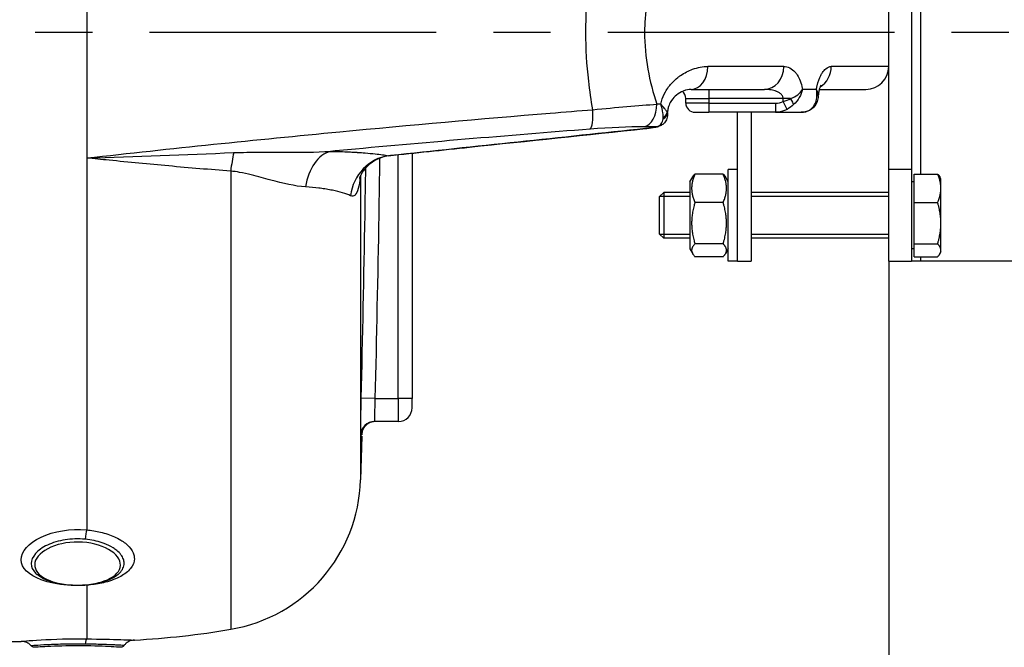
# Model space of a CAD drawing. Header units: millimetres. Extents: x 0 to 5940, y 0 to 4200.
# Tile 25 of 52: x 3066 to 3280, y 1186 to 1323. Entities that reach past the tile are written whole.
import ezdxf

# ---------------------------------------------------------------- set-up
doc = ezdxf.new("R2010")
doc.units = ezdxf.units.MM
doc.header["$LTSCALE"] = 50
doc.linetypes.add('MITTE', pattern=[2, 1.25, -0.25, 0.25, -0.25])
doc.layers.get('DEFPOINTS').update_dxf_attribs({"linetype": 'CONTINUOUS'})
for name, color, linetype in [('02-LINIE-035', 2, 'CONTINUOUS'), ('05-ACHSE', 1, 'MITTE'), ('06-MASSE1', 1, 'CONTINUOUS')]:
    doc.layers.add(name, color=color, linetype=linetype)
doc.styles.add('ACA_NORM', font='ROMANS.SHX')
doc.dimstyles.new('1-10', dxfattribs={"dimscale": 10, "dimtxt": 2.5, "dimasz": 3.5, "dimexe": 1, "dimexo": 0, "dimgap": 1, "dimtad": 1, "dimdec": 0, "dimzin": 0, "dimtxsty": 'ACA_NORM', "dimcen": 0, "dimadec": 0, "dimazin": 0, "dimtfac": 2.4, "dimtdec": 0, "dimtmove": 0, "dimatfit": 3, "dimfxl": 1, "dimtolj": 1, "dimtzin": 0, "dimarcsym": 0})

# ---------------------------------------------------------------- blocks, each defined once
blk = doc.blocks.new('*D5')
at = {"layer": '06-MASSE1', "color": 0, "lineweight": -2}
for p, q in [((3255.15, 1270.44), (3255.15, 922.01)), ((2545.15, 1083.27), (2545.15, 922.01)), ((3220.15, 932.01), (2580.15, 932.01))]:
    blk.add_line(p, q, dxfattribs=at)
at = {"layer": '06-MASSE1', "color": 0}
for points in [[(2580.15, 937.85), (2580.15, 926.18), (2545.15, 932.01)], [(3220.15, 937.85), (3220.15, 926.18), (3255.15, 932.01)]]:
    blk.add_solid(points, dxfattribs=at)
at = {"layer": 'DEFPOINTS', "color": 0}
for p in [(3255.15, 1270.44), (2545.15, 1083.27), (2545.15, 932.01)]:
    blk.add_point(p, dxfattribs=at)
at = {"layer": '06-MASSE1', "color": 0, "insert": (2900.15, 954.51), "char_height": 25, "attachment_point": 5, "style": 'ACA_NORM'}
blk.add_mtext('\\A1;W', dxfattribs=at)
blk = doc.blocks.new('*D12')
at = {"layer": '06-MASSE1', "color": 0, "lineweight": -2}
for p, q in [((3730.65, 1721.94), (3730.65, 808.62)), ((2405.15, 1123.85), (2405.15, 808.62)), ((3695.65, 818.62), (2440.15, 818.62))]:
    blk.add_line(p, q, dxfattribs=at)
at = {"layer": '06-MASSE1', "color": 0}
for points in [[(2440.15, 824.46), (2440.15, 812.79), (2405.15, 818.62)], [(3695.65, 824.46), (3695.65, 812.79), (3730.65, 818.62)]]:
    blk.add_solid(points, dxfattribs=at)
at = {"layer": 'DEFPOINTS', "color": 0}
for p in [(3730.65, 1721.94), (2405.15, 1123.85), (2405.15, 818.62)]:
    blk.add_point(p, dxfattribs=at)
at = {"layer": '06-MASSE1', "color": 0, "insert": (3067.9, 841.12), "char_height": 25, "attachment_point": 5, "style": 'ACA_NORM'}
blk.add_mtext('\\A1;1330', dxfattribs=at)

msp = doc.modelspace()

# ---------------------------------------------------------------- linework, layer by layer
at = {"layer": '02-LINIE-035'}
for p, q in [((3255.15, 1290.44), (3255.15, 1350.44)), ((3260.15, 1350.44), (3260.15, 1290.44)), ((3262.15, 1289.46), (3262.15, 1351.21)), ((3080.15, 1347.92), (3080.15, 1292.96)), ((3189.38, 1312.94), (3189.38, 1312.94)), ((3202.51, 1312.94), (3202.51, 1312.94)), ((3232.26, 1312.94), (3215.71, 1312.94)), ((3255.15, 1312.94), (3242.63, 1312.94)), ((3206.2, 1306.94), (3206.2, 1306.94)), ((3212.02, 1307.94), (3228.02, 1307.94)), ((3215.88, 1307.94), (3215.88, 1305.94)), ((3239.39, 1307.94), (3236.35, 1307.94)), ((3239.39, 1307.94), (3239.39, 1307.94)), ((3240.01, 1307.94), (3250.15, 1307.94)), ((3202.5, 1304.56), (3202.51, 1304.56)), ((3210.88, 1305.94), (3215.88, 1305.94)), ((3210.88, 1304.94), (3210.88, 1305.94)), ((3215.88, 1304.94), (3210.88, 1304.94)), ((3215.88, 1305.94), (3215.88, 1304.94)), ((3232.14, 1305.94), (3215.88, 1305.94)), ((3215.88, 1304.94), (3215.88, 1302.94)), ((3215.88, 1304.94), (3230.44, 1304.94)), ((3230.44, 1304.94), (3230.44, 1302.94)), ((3232.14, 1305.33), (3232.14, 1305.94)), ((3233.76, 1305.94), (3232.14, 1305.94)), ((3232.99, 1303.58), (3232.14, 1305.33)), ((3239.44, 1305.94), (3239.44, 1305.94)), ((3183.56, 1302.94), (3183.56, 1302.94)), ((3205.88, 1302.94), (3205.87, 1302.94)), ((3206.81, 1302.94), (3206.91, 1302.94)), ((3206.86, 1302.79), (3206.91, 1302.79)), ((3206.91, 1302.79), (3206.91, 1302.94)), ((3206.91, 1302.51), (3206.91, 1302.51)), ((3212.88, 1302.94), (3215.88, 1302.94)), ((3230.44, 1302.94), (3215.88, 1302.94)), ((3222.15, 1270.44), (3222.15, 1302.94)), ((3225.15, 1302.94), (3225.15, 1270.44)), ((3230.44, 1302.94), (3236.09, 1302.94)), ((3148.15, 1299.88), (3148.15, 1299.88)), ((3151.15, 1300.15), (3151.15, 1300.15)), ((3144.16, 1299.51), (3144.16, 1299.51)), ((3202.11, 1299.39), (3202.11, 1299.38)), ((3100.15, 1293.67), (3100.15, 1293.67)), ((3109.07, 1294.01), (3109.07, 1294.01)), ((3111.14, 1294.09), (3111.14, 1294.09)), ((3129.14, 1294.24), (3129.14, 1294.24)), ((3146.43, 1293.49), (3146.43, 1293.49)), ((3148.15, 1240.44), (3148.15, 1293.68)), ((3151.15, 1293.99), (3151.15, 1240.44)), ((3080.15, 1292.96), (3080.15, 1211.77)), ((3111.57, 1290.1), (3111.57, 1190.07)), ((3219.04, 1289.46), (3212.87, 1289.46)), ((3220.15, 1270.44), (3220.15, 1290.44)), ((3222.15, 1290.44), (3220.15, 1290.44)), ((3260.15, 1290.44), (3255.15, 1290.44)), ((3255.15, 1270.44), (3255.15, 1290.44)), ((3260.15, 1290.44), (3260.15, 1270.44)), ((3260.75, 1289.46), (3265.84, 1289.46)), ((3260.75, 1283.24), (3260.75, 1289.46)), ((3139.91, 1289.13), (3139.91, 1222.71)), ((3211.75, 1287.74), (3212.39, 1288.84)), ((3211.75, 1287.74), (3211.75, 1273.14)), ((3220.15, 1287.74), (3219.52, 1288.84)), ((3260.75, 1287.76), (3260.15, 1287.76)), ((3266.55, 1288.44), (3266.33, 1288.84)), ((3266.55, 1286.35), (3266.55, 1288.44)), ((3205.15, 1284.52), (3206.07, 1285.44)), ((3206.07, 1285.44), (3206.07, 1275.44)), ((3211.75, 1285.44), (3206.07, 1285.44)), ((3255.15, 1285.44), (3225.15, 1285.44)), ((3266.55, 1278.73), (3266.55, 1286.35)), ((3205.15, 1276.36), (3205.15, 1284.52)), ((3211.75, 1284.54), (3205.18, 1284.54)), ((3219.04, 1283.24), (3212.87, 1283.24)), ((3255.15, 1284.54), (3225.15, 1284.54)), ((3260.75, 1274.22), (3260.75, 1283.24)), ((3260.75, 1283.24), (3265.84, 1283.24)), ((3266.55, 1272.82), (3266.55, 1278.73)), ((3205.15, 1276.36), (3206.07, 1275.44)), ((3205.18, 1276.34), (3211.75, 1276.34)), ((3225.15, 1276.34), (3255.15, 1276.34)), ((3211.75, 1275.44), (3206.07, 1275.44)), ((3219.04, 1274.22), (3212.87, 1274.22)), ((3255.15, 1275.44), (3225.15, 1275.44)), ((3260.75, 1271.42), (3260.75, 1274.22)), ((3260.75, 1274.22), (3265.84, 1274.22)), ((3211.75, 1273.14), (3212.39, 1272.04)), ((3220.15, 1273.14), (3219.52, 1272.04)), ((3260.75, 1273.13), (3260.15, 1273.13)), ((3266.55, 1272.44), (3266.33, 1272.04)), ((3266.55, 1272.44), (3266.55, 1272.82)), ((3219.04, 1271.42), (3212.87, 1271.42)), ((3222.15, 1270.44), (3220.15, 1270.44)), ((3222.15, 1270.44), (3225.15, 1270.44)), ((3255.15, 1270.44), (3260.15, 1270.44)), ((3262.15, 1270.44), (3260.15, 1270.44)), ((3260.75, 1271.42), (3265.84, 1271.42)), ((3262.15, 1270.44), (3262.15, 1271.42)), ((3315.15, 1270.44), (3262.15, 1270.44)), ((3143.06, 1240.44), (3140.06, 1240.51)), ((3143.06, 1240.44), (3148.15, 1240.44)), ((3148.15, 1240.44), (3148.15, 1235.44)), ((3151.15, 1240.44), (3148.15, 1240.44)), ((3151.15, 1238.44), (3151.15, 1240.44)), ((3148.15, 1235.44), (3142.96, 1235.44)), ((3140.16, 1232.21), (3139.91, 1222.71)), ((3139.96, 1232.51), (3140.16, 1232.52)), ((3080.15, 1199.7), (3080.15, 1187.99)), ((3046.04, 1187.44), (3065.84, 1187.44))]:
    msp.add_line(p, q, dxfattribs=at)
for centre, radius, start, end in [((3250.15, 1312.94), 5, 270, 0), ((3208.88, 1305.94), 2, 0, 50.8856), ((3212.88, 1304.94), 2, 180, 270), ((3148.15, 1238.44), 3, 270, 0), ((3105.92, 1223.6), 34, 279.5684, 358.5), ((3080.15, 1376.44), 189, 273.1511, 279.5684)]:
    msp.add_arc(centre, radius, start, end, dxfattribs=at)
for centre, major_axis, ratio, start_param, end_param in [((3212.02, 1312.94), (0, -5), 0.737028, 0, 1.570796), ((3228.02, 1312.94), (0, -5), 0.84735, 0, 1.570796), ((3238.05, 1312.94), (0, 5), 0.916515, 3.629125, 4.712389), ((3216.71, 1312.94), (0.23, -4.99), 0.885154, 4.794253, 4.7943), ((3216.85, 1312.94), (0, 5), 0.886502, 1.685014, 1.685083), ((3238.05, 1312.94), (0.01, -5), 0.916602, 0.303959, 0.303962), ((3201.25, 1304.72), (0.03, -5), 0.662708, 0.148376, 1.5664), ((3105.18, 1302.69), (149.98, 1.88), 0.006948, 0.838608, 0.846345), ((3229.92, 1309.55), (2.65, -3.98), 0.878582, 5.754374, 6.166365), ((3233.11, 1305.94), (1.23, -1.58), 0.260824, 0.391904, 1.369605), ((3237.66, 1305.94), (1.88, -0.68), 0.774467, 5.743693, 6.282073), ((3189.49, 1304.19), (0.39, -4.98), 0.212043, 0.128348, 1.416477), ((3204.88, 1302.79), (1.97, 0.34), 0.791734, 5.1249, 6.067553), ((3204.85, 1302.94), (1.94, 0.47), 0.769026, 5.110404, 5.975519), ((3201.91, 1302.79), (5, 0), 0.00001, 5.735442, 5.735626), ((3201.55, 1304.5), (5.3, -2.29), 0.343881, 0.276613, 0.337487), ((3201.43, 1304.35), (-3.74, 4.39), 0.578639, 3.632221, 3.693037), ((3103.27, 1298.19), (-147.75, -1.51), 0.005237, 3.95657, 3.982586), ((3204.39, 1301.77), (0.51, -1.93), 0.820976, 6.097636, 6.283193), ((3204.39, 1301.77), (0.51, -1.93), 0.820976, 6.283177, 6.283293), ((3113.23, 1287.8), (-0.76, -9.97), 0.187564, 4.038844, 4.494398), ((3134.39, 1284.55), (0.11, 10), 0.663174, 0.174785, 1.366627), ((3147.06, 1283.57), (1.84, 9.83), 0.942097, 0.30745, 1.628978), ((3142.96, 1232.44), (0, 3), 0.999947, 0, 1.546712), ((3080.15, 1209.31), (0.29, 2.99), 0.135021, 0.62097, 1.44019), ((3080.15, 1196.98), (-0.21, 2.99), 0.150022, 5.938053, 5.939953), ((3080.15, 1196.98), (-0.21, 2.99), 0.150022, 5.845127, 5.846621), ((3080.15, 1185), (0.05, 3), 0.164562, 0.092094, 0.911315)]:
    msp.add_ellipse(centre, major_axis=major_axis, ratio=ratio, start_param=start_param, end_param=end_param, dxfattribs=at)
for points, knots in [([(3190.6, 1303.51), (3190.23, 1305.57), (3189.93, 1307.65), (3189.69, 1309.76), (3189.29, 1313.29), (3189.08, 1316.81), (3189.08, 1320.38), (3189.08, 1320.4), (3189.08, 1320.42), (3189.08, 1320.43), (3189.08, 1323.99), (3189.28, 1327.51), (3189.68, 1331.03), (3189.92, 1333.16), (3190.23, 1335.28), (3190.6, 1337.37)], [0, 0, 0, 0, 0.18626, 0.18626, 0.18626, 0.498543, 0.498543, 0.498543, 0.5, 0.5, 0.5, 0.811153, 0.811153, 0.811153, 1, 1, 1, 1]), ([(3204.56, 1336.16), (3203.73, 1333.69), (3203.06, 1331.11), (3202.59, 1328.46), (3202.21, 1326.25), (3201.97, 1324.01), (3201.91, 1321.74), (3201.9, 1321.3), (3201.89, 1320.86), (3201.89, 1320.41), (3201.89, 1320.41), (3201.89, 1320.4), (3201.89, 1320.4), (3201.89, 1317.67), (3202.14, 1315), (3202.61, 1312.35), (3203.07, 1309.71), (3203.74, 1307.16), (3204.56, 1304.72)], [0, 0, 0, 0, 0.250151, 0.250151, 0.250151, 0.459302, 0.459302, 0.459302, 0.5, 0.5, 0.5, 0.500476, 0.500476, 0.500476, 0.751079, 0.751079, 0.751079, 1, 1, 1, 1]), ([(3205.43, 1304.72), (3205.47, 1304.92), (3205.52, 1305.11), (3205.57, 1305.3), (3205.78, 1306.05), (3206.08, 1306.75), (3206.44, 1307.4), (3206.65, 1307.78), (3206.89, 1308.13), (3207.13, 1308.47), (3207.31, 1308.7), (3207.49, 1308.92), (3207.68, 1309.14), (3208.13, 1309.66), (3208.63, 1310.13), (3209.13, 1310.53), (3209.34, 1310.69), (3209.55, 1310.85), (3209.76, 1310.99), (3210.59, 1311.57), (3211.48, 1312.02), (3212.36, 1312.34), (3213.48, 1312.74), (3214.59, 1312.94), (3215.71, 1312.94)], [0, 0, 0, 0, 0.03379, 0.03379, 0.03379, 0.169557, 0.169557, 0.169557, 0.25, 0.25, 0.25, 0.306466, 0.306466, 0.306466, 0.444259, 0.444259, 0.444259, 0.5, 0.5, 0.5, 0.721826, 0.721826, 0.721826, 1, 1, 1, 1]), ([(3232.26, 1312.94), (3233.16, 1312.94), (3234.02, 1312.53), (3234.75, 1311.69), (3234.91, 1311.51), (3235.06, 1311.31), (3235.21, 1311.08), (3235.69, 1310.33), (3236.08, 1309.33), (3236.3, 1308.18), (3236.32, 1308.1), (3236.33, 1308.02), (3236.35, 1307.94)], [0, 0, 0, 0, 0.5, 0.5, 0.5, 0.607782, 0.607782, 0.607782, 0.97431, 0.97431, 0.97431, 1, 1, 1, 1]), ([(3239.39, 1307.94), (3239.43, 1308.21), (3239.48, 1308.48), (3239.54, 1308.74), (3239.74, 1309.61), (3240.01, 1310.37), (3240.34, 1311), (3240.46, 1311.23), (3240.59, 1311.44), (3240.72, 1311.63), (3240.94, 1311.97), (3241.18, 1312.24), (3241.43, 1312.44), (3241.83, 1312.77), (3242.23, 1312.94), (3242.63, 1312.94)], [0, 0, 0, 0, 0.089157, 0.089157, 0.089157, 0.389381, 0.389381, 0.389381, 0.5, 0.5, 0.5, 0.693605, 0.693605, 0.693605, 1, 1, 1, 1]), ([(3240.37, 1308.88), (3240.37, 1308.88), (3240.33, 1308.82), (3240.24, 1308.62), (3240.17, 1308.48), (3240.05, 1308.1), (3239.98, 1307.86), (3239.87, 1307.32), (3239.83, 1307.03), (3239.8, 1306.67), (3239.8, 1306.62), (3239.79, 1306.57)], [0.4845023, 0.4845023, 0.4845023, 0.4845023, 0.5873357, 0.5873357, 0.6830323, 0.6830323, 0.7843736, 0.7843736, 0.8807165, 0.8807165, 0.8961906, 0.8961906, 0.8961906, 0.8961906]), ([(3212.02, 1307.94), (3211.52, 1307.94), (3210.95, 1307.83), (3209.85, 1307.37), (3209.35, 1307.08), (3208.49, 1306.38), (3208.1, 1305.99), (3207.57, 1305.22), (3207.38, 1304.9), (3207.14, 1304.31), (3207.07, 1304.08), (3206.98, 1303.7), (3206.95, 1303.56), (3206.92, 1303.26), (3206.91, 1303.1), (3206.91, 1302.94)], [0, 0, 0, 0, 0.420816, 0.420816, 0.734747, 0.734747, 0.9864, 0.9864, 1.135418, 1.135418, 1.218562, 1.218562, 1.263926, 1.263926, 1.311765, 1.311765, 1.311765, 1.311765]), ([(3232.14, 1305.94), (3232.14, 1306.05), (3232.12, 1306.16), (3232.09, 1306.27), (3232.06, 1306.36), (3232.01, 1306.46), (3231.96, 1306.54), (3231.83, 1306.75), (3231.65, 1306.93), (3231.45, 1307.07), (3231.27, 1307.21), (3231.08, 1307.32), (3230.87, 1307.41), (3230.8, 1307.44), (3230.72, 1307.47), (3230.65, 1307.5), (3230.28, 1307.65), (3229.9, 1307.75), (3229.51, 1307.81), (3229.02, 1307.9), (3228.52, 1307.94), (3228.02, 1307.94)], [0, 0, 0, 0, 0.06181, 0.06181, 0.06181, 0.118241, 0.118241, 0.118241, 0.26387, 0.26387, 0.26387, 0.40093, 0.40093, 0.40093, 0.45041, 0.45041, 0.45041, 0.692235, 0.692235, 0.692235, 1, 1, 1, 1]), ([(3239.79, 1306.48), (3239.81, 1306.79), (3239.72, 1307.18), (3239.55, 1307.6), (3239.5, 1307.71), (3239.45, 1307.82), (3239.39, 1307.94)], [0.3589784, 0.3589784, 0.3589784, 0.3589784, 0.8651986, 0.8651986, 0.8651986, 1, 1, 1, 1]), ([(3240.01, 1307.94), (3239.98, 1307.83), (3239.95, 1307.71), (3239.87, 1307.32), (3239.83, 1307.03), (3239.8, 1306.67), (3239.8, 1306.62), (3239.79, 1306.57)], [0.7382124, 0.7382124, 0.7382124, 0.7382124, 0.7843736, 0.7843736, 0.8807165, 0.8807165, 0.8961906, 0.8961906, 0.8961906, 0.8961906]), ([(3206.81, 1302.94), (3206.73, 1303.09), (3206.61, 1303.27), (3206.46, 1303.47), (3206.32, 1303.67), (3206.14, 1303.89), (3205.95, 1304.12), (3205.86, 1304.22), (3205.78, 1304.33), (3205.68, 1304.43), (3205.64, 1304.48), (3205.6, 1304.53), (3205.55, 1304.58), (3205.53, 1304.61), (3205.51, 1304.63), (3205.49, 1304.65), (3205.48, 1304.67), (3205.47, 1304.68), (3205.46, 1304.69), (3205.45, 1304.69), (3205.45, 1304.7), (3205.44, 1304.71), (3205.44, 1304.71), (3205.44, 1304.71), (3205.44, 1304.71), (3205.43, 1304.72), (3205.43, 1304.72), (3205.43, 1304.72)], [0, 0, 0, 0, 0.372379, 0.372379, 0.372379, 0.720983, 0.720983, 0.720983, 0.867591, 0.867591, 0.867591, 0.935969, 0.935969, 0.935969, 0.968822, 0.968822, 0.968822, 0.98477, 0.98477, 0.98477, 0.992543, 0.992543, 0.992543, 0.995838, 0.995838, 0.995838, 1, 1, 1, 1]), ([(3205.94, 1301.75), (3205.96, 1302.07), (3205.94, 1302.42), (3205.9, 1302.79), (3205.82, 1303.39), (3205.66, 1304.06), (3205.43, 1304.72)], [0, 0, 0, 0, 0.3773337, 0.3773337, 0.3773337, 0.9999323, 0.9999323, 0.9999323, 0.9999323]), ([(3239.54, 1305.26), (3239.39, 1304.84), (3239.15, 1304.43), (3238.55, 1303.78), (3238.2, 1303.51), (3237.45, 1303.15), (3237.05, 1303.03), (3236.46, 1302.95), (3236.27, 1302.94), (3236.09, 1302.94)], [0.000128, 0.000128, 0.000128, 0.000128, 0.1528106, 0.1528106, 0.293723, 0.293723, 0.4238453, 0.4238453, 0.4815083, 0.4815083, 0.4815083, 0.4815083]), ([(3236.09, 1302.94), (3236.77, 1302.94), (3237.4, 1303.12), (3237.9, 1303.43), (3238.37, 1303.72), (3238.74, 1304.13), (3239, 1304.61)], [0, 0, 0, 0, 0.518172, 0.518172, 0.518172, 1, 1, 1, 1]), ([(3080.15, 1292.96), (3098.56, 1295.03), (3117.04, 1296.94), (3135.36, 1298.69), (3150.76, 1300.16), (3166.08, 1301.5), (3181.31, 1302.76), (3184.41, 1303.01), (3187.51, 1303.26), (3190.6, 1303.51)], [0, 0, 0, 0, 0.497038, 0.497038, 0.497038, 0.91486, 0.91486, 0.91486, 1, 1, 1, 1]), ([(3206.91, 1302.51), (3206.91, 1302.11), (3206.83, 1301.7), (3206.52, 1301), (3206.3, 1300.69), (3205.81, 1300.24), (3205.55, 1300.07), (3205.15, 1299.91), (3205.03, 1299.87), (3204.9, 1299.84)], [0, 0, 0, 0, 0.1371522, 0.1371522, 0.2550942, 0.2550942, 0.3534926, 0.3534926, 0.395398, 0.395398, 0.395398, 0.395398]), ([(3204.6, 1299.79), (3205, 1299.89), (3205.31, 1300.11), (3205.53, 1300.42), (3205.74, 1300.71), (3205.87, 1301.08), (3205.92, 1301.5)], [0, 0, 0, 0, 0.517979, 0.517979, 0.517979, 1, 1, 1, 1]), ([(3190.02, 1299.26), (3171.92, 1297.85), (3153.68, 1296.3), (3135.33, 1294.59), (3134.67, 1294.53), (3134.01, 1294.47), (3133.35, 1294.41)], [0, 0, 0, 0, 0.965203, 0.965203, 0.965203, 1, 1, 1, 1]), ([(3146.02, 1293.46), (3151.91, 1294.08), (3157.8, 1294.71), (3176.49, 1296.68), (3189.3, 1298.03), (3202.11, 1299.39)], [0, 0, 0, 0, 0.315066, 0.315066, 1, 1, 1, 1]), ([(3204.9, 1299.84), (3204.66, 1299.77), (3204.38, 1299.71), (3203.87, 1299.62), (3203.65, 1299.58), (3203.04, 1299.49), (3202.62, 1299.43), (3202.18, 1299.38), (3202.14, 1299.38), (3202.11, 1299.38)], [0, 0, 0, 0, 0.1104106, 0.1104106, 0.1868365, 0.1868365, 0.3106797, 0.3106797, 0.3213702, 0.3213702, 0.3213702, 0.3213702]), ([(3202.11, 1299.39), (3202.44, 1299.42), (3202.79, 1299.47), (3203.11, 1299.51), (3203.43, 1299.56), (3203.73, 1299.61), (3203.99, 1299.66), (3204.23, 1299.7), (3204.43, 1299.75), (3204.6, 1299.79)], [0, 0, 0, 0, 0.346227, 0.346227, 0.346227, 0.692595, 0.692595, 0.692595, 1, 1, 1, 1]), ([(3112.24, 1294.13), (3114.16, 1294.21), (3116.05, 1294.22), (3117.93, 1294.22), (3119.73, 1294.22), (3121.53, 1294.21), (3123.33, 1294.2), (3126.73, 1294.19), (3130.07, 1294.21), (3133.35, 1294.41)], [0, 0, 0, 0, 0.265918, 0.265918, 0.265918, 0.519268, 0.519268, 0.519268, 1, 1, 1, 1]), ([(3133.35, 1294.41), (3134.8, 1294.39), (3136.16, 1294.35), (3137.42, 1294.29), (3137.83, 1294.28), (3138.23, 1294.25), (3138.63, 1294.23), (3138.8, 1294.22), (3138.98, 1294.21), (3139.15, 1294.2)], [0, 0, 0, 0, 0.677989, 0.677989, 0.677989, 0.90028, 0.90028, 0.90028, 1, 1, 1, 1]), ([(3139.15, 1294.2), (3139.18, 1294.19), (3139.21, 1294.19), (3139.23, 1294.19), (3139.81, 1294.15), (3140.37, 1294.11), (3140.9, 1294.07), (3141.69, 1294.01), (3142.42, 1293.94), (3143.09, 1293.87), (3144.23, 1293.74), (3145.21, 1293.61), (3146.02, 1293.46)], [0, 0, 0, 0, 0.009223, 0.009223, 0.009223, 0.207241, 0.207241, 0.207241, 0.5, 0.5, 0.5, 1, 1, 1, 1]), ([(3146.43, 1293.49), (3145.4, 1293.39), (3144.38, 1293.09), (3142.57, 1292.18), (3141.74, 1291.55), (3140.82, 1290.56), (3140.57, 1290.24), (3140.2, 1289.68), (3140.06, 1289.44), (3139.88, 1289.07), (3139.82, 1288.93), (3139.74, 1288.72), (3139.71, 1288.65), (3139.68, 1288.55), (3139.67, 1288.52), (3139.67, 1288.52)], [0, 0, 0, 0, 0.340543, 0.340543, 0.67889, 0.67889, 0.831333, 0.831333, 0.953957, 0.953957, 1.04558, 1.04558, 1.117481, 1.117481, 1.191872, 1.191872, 1.191872, 1.191872]), ([(3111.57, 1290.1), (3107.08, 1290.43), (3102.57, 1290.8), (3098.04, 1291.22), (3093.71, 1291.61), (3089.37, 1292.03), (3085.02, 1292.47), (3083.4, 1292.63), (3081.78, 1292.8), (3080.15, 1292.96)], [0, 0, 0, 0, 0.4321887, 0.4321887, 0.4321887, 0.8458026, 0.8458026, 0.8458026, 1, 1, 1, 1]), ([(3144.07, 1292.9), (3144.02, 1288.75), (3143.95, 1284.59), (3143.88, 1280.44), (3143.65, 1267.1), (3143.36, 1253.77), (3143.06, 1240.44)], [0.6720716, 0.6720716, 0.6720716, 0.6720716, 0.7500003, 0.7500003, 0.7500003, 1, 1, 1, 1]), ([(3127.92, 1286.65), (3125.54, 1286.8), (3123.02, 1287.41), (3120.3, 1288.14), (3118.93, 1288.51), (3117.52, 1288.91), (3116.06, 1289.28), (3115.23, 1289.48), (3114.38, 1289.68), (3113.5, 1289.83), (3112.87, 1289.94), (3112.23, 1290.03), (3111.57, 1290.1)], [0, 0, 0, 0, 0.5, 0.5, 0.5, 0.751514, 0.751514, 0.751514, 0.895882, 0.895882, 0.895882, 1, 1, 1, 1]), ([(3140.06, 1240.51), (3140.36, 1253.83), (3140.65, 1267.16), (3140.88, 1280.49), (3140.94, 1283.93), (3141, 1287.36), (3141.05, 1290.8)], [0, 0, 0, 0, 0.2500941, 0.2500941, 0.2500941, 0.3146251, 0.3146251, 0.3146251, 0.3146251]), ([(3139.8, 1288.87), (3139.72, 1287.88), (3139.61, 1286.99), (3139.42, 1286.28), (3139.06, 1284.92), (3138.43, 1284.41), (3137.71, 1284.73)], [0.240489, 0.240489, 0.240489, 0.240489, 0.5, 0.5, 0.5, 1, 1, 1, 1]), ([(3137.71, 1284.73), (3136.73, 1285.18), (3135.42, 1285.57), (3133.76, 1285.91), (3133.35, 1285.99), (3132.92, 1286.07), (3132.47, 1286.15), (3132.02, 1286.22), (3131.55, 1286.29), (3131.07, 1286.35), (3130.99, 1286.36), (3130.92, 1286.37), (3130.84, 1286.38), (3129.93, 1286.49), (3128.96, 1286.58), (3127.92, 1286.65)], [0, 0, 0, 0, 0.504061, 0.504061, 0.504061, 0.628889, 0.628889, 0.628889, 0.753092, 0.753092, 0.753092, 0.772384, 0.772384, 0.772384, 1, 1, 1, 1]), ([(3139.96, 1232.51), (3139.94, 1232.51), (3139.94, 1233.38), (3139.96, 1234.86), (3139.97, 1236.33), (3140.01, 1238.4), (3140.06, 1240.51)], [0, 0, 0, 0, 0.499928, 0.499928, 0.499928, 1, 1, 1, 1]), ([(3143.06, 1240.44), (3143.01, 1239.12), (3142.97, 1237.83), (3142.94, 1235.98), (3142.94, 1235.44), (3142.96, 1235.44)], [0, 0, 0, 0, 0.5, 0.5, 1, 1, 1, 1]), ([(3143.16, 1235.44), (3143.04, 1235.44), (3142.93, 1235.43), (3142.7, 1235.41), (3142.59, 1235.39), (3142.27, 1235.32), (3142.07, 1235.24), (3141.68, 1235.06), (3141.5, 1234.95), (3141.17, 1234.7), (3141.02, 1234.55), (3140.74, 1234.23), (3140.62, 1234.06), (3140.42, 1233.69), (3140.34, 1233.5), (3140.21, 1233.04), (3140.16, 1232.78), (3140.16, 1232.52)], [0, 0, 0, 0, 0.0341645, 0.0341645, 0.0678931, 0.0678931, 0.1324228, 0.1324228, 0.1952686, 0.1952686, 0.2581144, 0.2581144, 0.3209602, 0.3209602, 0.383806, 0.383806, 0.4626136, 0.4626136, 0.4626136, 0.4626136]), ([(3075.96, 1199.72), (3073.85, 1199.88), (3071.84, 1200.27), (3070.21, 1200.87), (3067.5, 1201.87), (3065.84, 1203.48), (3065.84, 1205.26), (3065.84, 1207.03), (3067.48, 1208.93), (3070.2, 1210.21), (3072.92, 1211.49), (3076.62, 1212.1), (3080.15, 1211.77)], [0.0985934, 0.0985934, 0.0985934, 0.0985934, 0.25, 0.25, 0.25, 0.5, 0.5, 0.5, 0.75, 0.75, 0.75, 1, 1, 1, 1]), ([(3079.79, 1209.74), (3078.34, 1209.88), (3076.83, 1209.83), (3075.44, 1209.61), (3074.04, 1209.39), (3072.72, 1208.99), (3071.61, 1208.47), (3071.6, 1208.47), (3071.6, 1208.46), (3071.59, 1208.46), (3070.48, 1207.94), (3069.59, 1207.29), (3068.98, 1206.59), (3068.37, 1205.89), (3068.05, 1205.14), (3068.05, 1204.41), (3068.05, 1203.68), (3068.37, 1202.98), (3068.98, 1202.35), (3069.08, 1202.25), (3069.2, 1202.14), (3069.31, 1202.04)], [0, 0, 0, 0, 0.1248524, 0.1248524, 0.1248524, 0.25, 0.25, 0.25, 0.250524, 0.250524, 0.250524, 0.3753899, 0.3753899, 0.3753899, 0.499891, 0.499891, 0.499891, 0.6243466, 0.6243466, 0.6243466, 0.6454872, 0.6454872, 0.6454872, 0.6454872]), ([(3087.36, 1202.39), (3087.67, 1202.7), (3087.91, 1203.04), (3088.07, 1203.39), (3088.23, 1203.74), (3088.32, 1204.11), (3088.31, 1204.48), (3088.31, 1204.78), (3088.26, 1205.08), (3088.16, 1205.37), (3087.93, 1206.04), (3087.43, 1206.7), (3086.71, 1207.29), (3086.46, 1207.49), (3086.19, 1207.69), (3085.89, 1207.87), (3085.32, 1208.23), (3084.67, 1208.54), (3083.96, 1208.81), (3082.87, 1209.22), (3081.65, 1209.52), (3080.34, 1209.68), (3080.16, 1209.71), (3079.98, 1209.73), (3079.79, 1209.74)], [0.345577, 0.345577, 0.345577, 0.345577, 0.4224426, 0.4224426, 0.4224426, 0.5, 0.5, 0.5, 0.5620177, 0.5620177, 0.5620177, 0.7019548, 0.7019548, 0.7019548, 0.75, 0.75, 0.75, 0.8412321, 0.8412321, 0.8412321, 0.9806098, 0.9806098, 0.9806098, 1, 1, 1, 1]), ([(3080.15, 1211.77), (3081.19, 1211.67), (3082.2, 1211.5), (3083.15, 1211.27), (3084.24, 1211.02), (3085.26, 1210.68), (3086.18, 1210.28), (3086.67, 1210.06), (3087.14, 1209.82), (3087.57, 1209.56), (3088.31, 1209.12), (3088.92, 1208.62), (3089.4, 1208.1), (3089.92, 1207.53), (3090.28, 1206.92), (3090.44, 1206.3), (3090.51, 1206.04), (3090.55, 1205.77), (3090.55, 1205.51), (3090.55, 1204.75), (3090.25, 1204.01), (3089.7, 1203.33), (3089.19, 1202.7), (3088.47, 1202.12), (3087.57, 1201.62), (3086.62, 1201.1), (3085.47, 1200.67), (3084.2, 1200.34), (3083.19, 1200.08), (3082.1, 1199.89), (3080.98, 1199.77), (3080.7, 1199.74), (3080.43, 1199.72), (3080.15, 1199.7)], [0, 0, 0, 0, 0.0902582, 0.0902582, 0.0902582, 0.1936914, 0.1936914, 0.1936914, 0.25, 0.25, 0.25, 0.3473076, 0.3473076, 0.3473076, 0.4547331, 0.4547331, 0.4547331, 0.5, 0.5, 0.5, 0.6303366, 0.6303366, 0.6303366, 0.75, 0.75, 0.75, 0.8762367, 0.8762367, 0.8762367, 0.975991, 0.975991, 0.975991, 1, 1, 1, 1]), ([(3080.17, 1209), (3077.74, 1209.3), (3075.15, 1209.03), (3073.1, 1208.3), (3071.04, 1207.56), (3069.53, 1206.38), (3069.01, 1205.15), (3068.49, 1203.93), (3068.93, 1202.66), (3070.26, 1201.68), (3071.59, 1200.71), (3073.73, 1200.04), (3076.14, 1199.81), (3077.3, 1199.7), (3078.5, 1199.69), (3079.67, 1199.77)], [0, 0, 0, 0, 0.125, 0.125, 0.125, 0.25, 0.25, 0.25, 0.375, 0.375, 0.375, 0.5, 0.5, 0.5, 0.5602271, 0.5602271, 0.5602271, 0.5602271]), ([(3079.67, 1199.77), (3080.92, 1199.86), (3082.14, 1200.06), (3083.22, 1200.38), (3085.3, 1200.98), (3086.78, 1201.98), (3087.3, 1203.14), (3087.82, 1204.31), (3087.36, 1205.65), (3086.05, 1206.75), (3084.73, 1207.85), (3082.59, 1208.7), (3080.17, 1209)], [0.5602271, 0.5602271, 0.5602271, 0.5602271, 0.625, 0.625, 0.625, 0.75, 0.75, 0.75, 0.875, 0.875, 0.875, 1, 1, 1, 1]), ([(3087.36, 1202.38), (3086.83, 1201.84), (3086.14, 1201.38), (3084.5, 1200.6), (3083.53, 1200.28), (3081.62, 1199.87), (3080.69, 1199.74), (3078.63, 1199.59), (3077.47, 1199.59), (3075.27, 1199.77), (3074.2, 1199.95), (3072.26, 1200.45), (3071.37, 1200.78), (3070.12, 1201.44), (3069.69, 1201.72), (3069.32, 1202.04)], [0, 0, 0, 0, 0.33254, 0.33254, 0.678557, 0.678557, 0.965113, 0.965113, 1.303656, 1.303656, 1.634846, 1.634846, 1.967272, 1.967272, 2.17591, 2.17591, 2.17591, 2.17591]), ([(3065.84, 1187.44), (3065.84, 1187.44), (3067.48, 1187.61), (3070.2, 1187.77), (3072.92, 1187.93), (3076.62, 1188.04), (3080.15, 1187.99)], [0.5001492, 0.5001492, 0.5001492, 0.5001492, 0.75, 0.75, 0.75, 1, 1, 1, 1]), ([(3068.05, 1186.47), (3067.84, 1186.7), (3067.57, 1186.91), (3067.01, 1187.22), (3066.69, 1187.34), (3066.2, 1187.42), (3066.02, 1187.44), (3065.84, 1187.44)], [0, 0, 0, 0, 0.0972007, 0.0972007, 0.1947281, 0.1947281, 0.2480141, 0.2480141, 0.2480141, 0.2480141]), ([(3079.79, 1186.84), (3078.34, 1186.86), (3076.83, 1186.86), (3075.44, 1186.83), (3074.04, 1186.8), (3072.72, 1186.75), (3071.61, 1186.69), (3071.6, 1186.69), (3071.6, 1186.69), (3071.59, 1186.69), (3070.48, 1186.63), (3069.59, 1186.58), (3068.98, 1186.53), (3068.37, 1186.49), (3068.05, 1186.47), (3068.05, 1186.47)], [0, 0, 0, 0, 0.1248524, 0.1248524, 0.1248524, 0.25, 0.25, 0.25, 0.250524, 0.250524, 0.250524, 0.3753899, 0.3753899, 0.3753899, 0.4998591, 0.4998591, 0.4998591, 0.4998591]), ([(3068.79, 1186.14), (3068.74, 1186.14), (3068.68, 1186.14), (3068.54, 1186.17), (3068.45, 1186.2), (3068.27, 1186.28), (3068.18, 1186.35), (3068.08, 1186.44), (3068.07, 1186.45), (3068.05, 1186.47)], [0, 0, 0, 0, 0.01633114, 0.01633114, 0.04388807, 0.04388807, 0.07654799, 0.07654799, 0.08271325, 0.08271325, 0.08271325, 0.08271325]), ([(3080.17, 1186.46), (3077.74, 1186.49), (3075.15, 1186.45), (3073.1, 1186.37), (3071.04, 1186.3), (3069.53, 1186.19), (3069.01, 1186.16), (3068.86, 1186.15), (3068.79, 1186.14), (3068.8, 1186.14)], [0, 0, 0, 0, 0.125, 0.125, 0.125, 0.25, 0.25, 0.25, 0.2845735, 0.2845735, 0.2845735, 0.2845735]), ([(3088.31, 1186.54), (3088.31, 1186.54), (3088.31, 1186.54), (3088.31, 1186.54), (3088.31, 1186.54), (3088.26, 1186.54), (3088.16, 1186.55), (3087.93, 1186.56), (3087.43, 1186.59), (3086.71, 1186.63), (3086.46, 1186.64), (3086.19, 1186.65), (3085.89, 1186.67), (3085.32, 1186.69), (3084.67, 1186.72), (3083.96, 1186.75), (3082.87, 1186.78), (3081.65, 1186.82), (3080.34, 1186.84), (3080.16, 1186.84), (3079.98, 1186.84), (3079.79, 1186.84)], [0.4999142, 0.4999142, 0.4999142, 0.4999142, 0.5, 0.5, 0.5, 0.5620177, 0.5620177, 0.5620177, 0.7019548, 0.7019548, 0.7019548, 0.75, 0.75, 0.75, 0.8412321, 0.8412321, 0.8412321, 0.9806098, 0.9806098, 0.9806098, 1, 1, 1, 1]), ([(3080.15, 1187.99), (3083.03, 1187.95), (3085.67, 1187.88), (3087.57, 1187.82), (3088.57, 1187.79), (3089.34, 1187.77), (3089.85, 1187.75), (3090.3, 1187.73), (3090.54, 1187.73), (3090.55, 1187.73), (3090.55, 1187.73), (3090.55, 1187.73), (3090.55, 1187.73)], [0, 0, 0, 0, 0.25, 0.25, 0.25, 0.3818068, 0.3818068, 0.3818068, 0.5, 0.5, 0.5, 0.5001763, 0.5001763, 0.5001763, 0.5001763]), ([(3087.51, 1186.14), (3087.5, 1186.14), (3087, 1186.18), (3086.05, 1186.24), (3084.73, 1186.31), (3082.59, 1186.42), (3080.17, 1186.46)], [0.7844727, 0.7844727, 0.7844727, 0.7844727, 0.875, 0.875, 0.875, 1, 1, 1, 1]), ([(3088.31, 1186.54), (3088.25, 1186.45), (3088.17, 1186.38), (3087.99, 1186.25), (3087.89, 1186.21), (3087.7, 1186.15), (3087.61, 1186.14), (3087.52, 1186.14)], [0.00006538, 0.00006538, 0.00006538, 0.00006538, 0.03236907, 0.03236907, 0.06486701, 0.06486701, 0.09212398, 0.09212398, 0.09212398, 0.09212398]), ([(3090.55, 1187.73), (3090.22, 1187.71), (3089.9, 1187.64), (3089.29, 1187.4), (3089.01, 1187.22), (3088.6, 1186.87), (3088.45, 1186.71), (3088.32, 1186.54)], [0, 0, 0, 0, 0.0971713, 0.0971713, 0.1946977, 0.1946977, 0.2597907, 0.2597907, 0.2597907, 0.2597907])]:
    msp.add_open_spline(points, degree=3, knots=knots, dxfattribs=at)
for points in [[(3233.76, 1305.94), (3234.96, 1306.32), (3235.88, 1307.07), (3236.35, 1307.94)], [(3236.35, 1307.94), (3236.09, 1306.72), (3235.39, 1305.52), (3234.41, 1304.61)], [(3239, 1304.61), (3239.49, 1305.52), (3239.63, 1306.72), (3239.39, 1307.94)], [(3239.79, 1306.48), (3239.76, 1306.06), (3239.68, 1305.65), (3239.54, 1305.26)], [(3239.79, 1306.48), (3239.79, 1306.48), (3239.79, 1306.48), (3239.79, 1306.48)], [(3190.6, 1303.51), (3195.79, 1304.03), (3200.57, 1304.41), (3204.56, 1304.72)], [(3232.14, 1305.33), (3232.71, 1305.49), (3233.25, 1305.7), (3233.76, 1305.94)], [(3234.41, 1304.61), (3233.97, 1304.21), (3233.5, 1303.86), (3232.99, 1303.58)], [(3239.4, 1305.69), (3239.4, 1305.69), (3239.4, 1305.69), (3239.39, 1305.69)], [(3206.91, 1302.51), (3206.91, 1302.6), (3206.89, 1302.69), (3206.86, 1302.79)], [(3206.91, 1302.79), (3206.91, 1302.7), (3206.91, 1302.62), (3206.91, 1302.53)], [(3232.99, 1303.58), (3232.2, 1303.16), (3231.33, 1302.94), (3230.44, 1302.94)], [(3202.11, 1299.38), (3183.55, 1297.42), (3164.99, 1295.45), (3146.43, 1293.49)], [(3201.77, 1299.78), (3198.42, 1299.76), (3194.4, 1299.6), (3190.02, 1299.26)], [(3080.15, 1292.96), (3090.86, 1293.34), (3101.58, 1293.71), (3112.24, 1294.13)], [(3146.02, 1293.46), (3146.16, 1293.47), (3146.29, 1293.48), (3146.43, 1293.49)], [(3069.31, 1202.04), (3069.32, 1202.04), (3069.32, 1202.04), (3069.32, 1202.04)], [(3087.36, 1202.38), (3087.36, 1202.38), (3087.36, 1202.38), (3087.36, 1202.39)], [(3080.15, 1199.7), (3080.13, 1199.7), (3080.1, 1199.7), (3080.07, 1199.7)], [(3068.8, 1186.14), (3068.8, 1186.14), (3068.8, 1186.14), (3068.8, 1186.14)], [(3088.31, 1186.54), (3088.31, 1186.54), (3088.31, 1186.54), (3088.31, 1186.54)], [(3090.55, 1187.73), (3090.55, 1187.73), (3090.55, 1187.73), (3090.55, 1187.73)]]:
    msp.add_open_spline(points, degree=3, dxfattribs=at)
for points, weights in [([(3212.87, 1289.46), (3211.54, 1286.35), (3212.87, 1283.24)], [1, 1.15470053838, 1]), ([(3212.39, 1288.84), (3212.56, 1289.14), (3212.87, 1289.46)], [1.05134344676, 1.03249901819, 1]), ([(3219.04, 1289.46), (3219.35, 1289.14), (3219.52, 1288.84)], [1, 1.03249901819, 1.05134344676]), ([(3219.04, 1283.24), (3220.37, 1286.35), (3219.04, 1289.46)], [1, 1.15470053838, 1]), ([(3265.84, 1289.46), (3266.15, 1289.14), (3266.33, 1288.84)], [1, 1.01629232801, 1.01859751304]), ([(3266.55, 1286.35), (3266.55, 1287.8), (3265.84, 1289.46)], [1, 1.0379548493, 1]), ([(3265.84, 1283.24), (3266.55, 1284.91), (3266.55, 1286.35)], [1, 1.0379548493, 1]), ([(3212.87, 1283.24), (3211.54, 1278.73), (3212.87, 1274.22)], [1, 1.15470053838, 1]), ([(3219.04, 1274.22), (3220.37, 1278.73), (3219.04, 1283.24)], [1, 1.15470053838, 1]), ([(3266.55, 1278.73), (3266.55, 1280.83), (3265.84, 1283.24)], [1, 1.0379548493, 1]), ([(3265.84, 1274.22), (3266.55, 1276.64), (3266.55, 1278.73)], [1, 1.0379548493, 1]), ([(3212.87, 1274.22), (3211.54, 1272.82), (3212.87, 1271.42)], [1, 1.15470053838, 1]), ([(3219.04, 1271.42), (3220.37, 1272.82), (3219.04, 1274.22)], [1, 1.15470053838, 1]), ([(3266.55, 1272.82), (3266.55, 1273.47), (3265.84, 1274.22)], [1, 1.0379548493, 1]), ([(3265.84, 1271.42), (3266.55, 1272.17), (3266.55, 1272.82)], [1, 1.0379548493, 1]), ([(3079.74, 1199.67), (3079.71, 1199.67), (3079.67, 1199.77)], [0.931834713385, 0.939925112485, 1.00004898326])]:
    msp.add_rational_spline(points, weights, degree=2, dxfattribs=at)
at = {"layer": '05-ACHSE'}
msp.add_line((2093.89, 1320.44), (3341.22, 1320.44), dxfattribs=at)

# ---------------------------------------------------------------- dimensions: what is measured, and where the dimension line sits
at = {"layer": '06-MASSE1'}
dim = msp.add_linear_dim(base=(2405.15467365, 818.6244679), p1=(3730.65467365, 1721.94023835), p2=(2405.15467365, 1123.85045256), dimstyle='1-10', override={"dimrnd": 10}, dxfattribs=at)
dim.commit()
dim.dimension.update_dxf_attribs({"geometry": '*D12', "text_midpoint": (3067.90467365, 841.1244679)})
dim = msp.add_linear_dim(base=(2545.15, 932.01), p1=(3255.15, 1270.44), p2=(2545.15, 1083.27), text='W', dimstyle='1-10', dxfattribs=at)
dim.commit()
dim.dimension.update_dxf_attribs({"geometry": '*D5', "text_midpoint": (2900.15, 954.51)})

doc.saveas('drawing.dxf')
